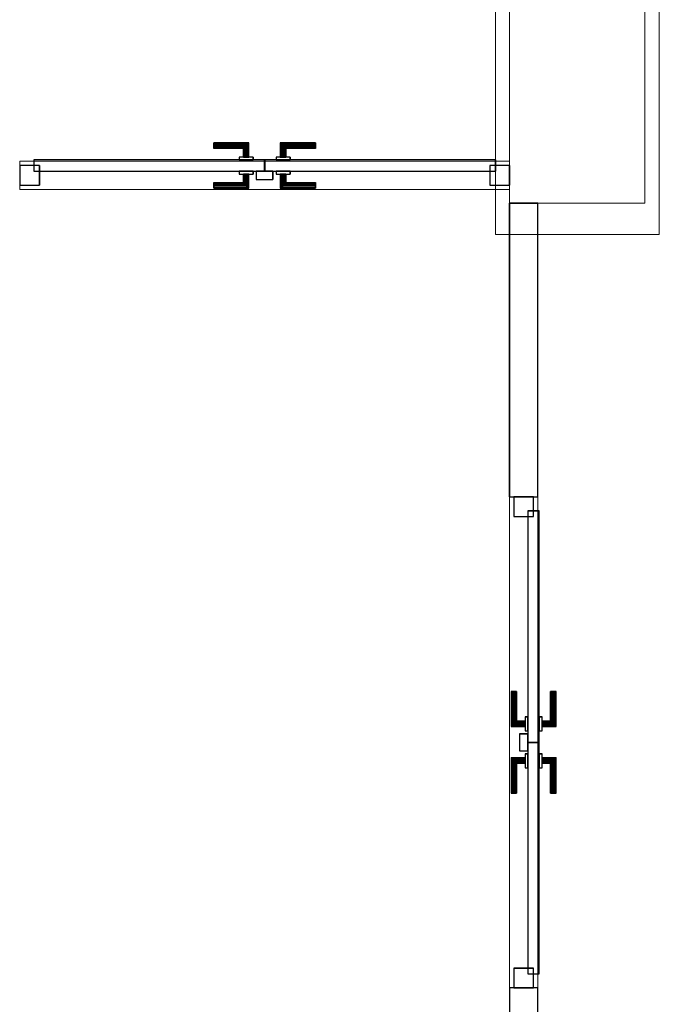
# Model space of a CAD drawing. Header units: metres. Extents: x 391.1 to 427.5, y 12.7 to 29.9.
# Tile 245 of 252: x 414.2 to 416.4, y 20.7 to 24.2. Entities that reach past the tile are written whole.
import ezdxf

# ---------------------------------------------------------------- set-up
doc = ezdxf.new("R2010")
doc.units = ezdxf.units.M
doc.layers.add('01_CARPINTERIA', color=5, linetype='Continuous', lineweight=25, true_color=0x0000ff)
for name, color, linetype, lineweight in [('A-COLS-____-MCUT', 7, 'Continuous', 18), ('A-COLS-____-OTLN', 7, 'Continuous', 18), ('A-DETL-____-MBND', 7, 'Continuous', 18), ('A-GENM-____-OTLN', 7, 'Continuous', 18), ('A-WALL-____-MCUT', 7, 'Continuous', 25), ('A-WALL-____-OTLN', 7, 'Continuous', 25)]:
    doc.layers.add(name, color=color, linetype=linetype, lineweight=lineweight)

# ---------------------------------------------------------------- blocks, each defined once
blk = doc.blocks.new('Family - Pilar PS-2-151081-01_CLI_AIRE_PS1')
at = {"layer": 'A-DETL-____-MBND', "color": 253, "true_color": 0xaaaaaa}
for p, q in [((0, 0.91), (0, 0)), ((0, 0), (0, 0.91)), ((0.5808, 0.91), (0, 0.91)), ((0, 0.91), (0.5808, 0.91)), ((0.5808, 0), (0.5808, 0.91)), ((0.5808, 0.91), (0.5808, 0)), ((0, 0), (0.5808, 0)), ((0.5808, 0), (0, 0))]:
    blk.add_line(p, q, dxfattribs=at)
blk = doc.blocks.new('Family - Evans P-1-153373-01_CLI_AIRE_PS1')
at = {"layer": 'A-WALL-____-MCUT', "color": 253, "true_color": 0xaaaaaa}
for p, q in [((1.04, 0.1), (0, 0.1)), ((0, 0.1), (0, 0)), ((1.04, 0), (1.04, 0.1)), ((2.7797, 0.1), (2.7797, 0)), ((3.82, 0.1), (2.7797, 0.1)), ((3.82, 0), (3.82, 0.1)), ((0, 0), (1.04, 0)), ((2.7797, 0), (3.82, 0))]:
    blk.add_line(p, q, dxfattribs=at)
at = {"layer": 'A-WALL-____-OTLN', "color": 253, "true_color": 0xaaaaaa}
for p, q in [((1.04, 0.1), (0, 0.1)), ((0, 0.1), (0, 0)), ((1.04, 0), (1.04, 0.1)), ((2.7797, 0.1), (2.7797, 0)), ((2.7797, 0.1), (3.82, 0.1)), ((3.82, 0.1), (3.82, 0)), ((0, 0), (1.04, 0)), ((2.7797, 0), (3.82, 0))]:
    blk.add_line(p, q, dxfattribs=at)
at = {"layer": 'A-WALL-____-OTLN', "color": 253, "lineweight": 18, "true_color": 0xaaaaaa}
blk.add_line((0, 0), (3.82, 0), dxfattribs=at)
blk = doc.blocks.new('Family - Vano de puerta PS-1-153375-01_CLI_AIRE_PS1')
at = {"layer": 'A-GENM-____-OTLN', "color": 253, "true_color": 0xaaaaaa}
for p, q in [((415.9964, 22.4605), (415.8964, 22.4605)), ((415.8964, 22.4605), (415.8964, 20.7207)), ((415.8964, 20.7207), (415.8964, 22.4605)), ((415.8964, 22.4605), (415.9964, 22.4605)), ((415.9964, 20.7207), (415.9964, 22.4605)), ((415.9964, 22.4605), (415.9964, 20.7207)), ((415.8964, 20.7207), (415.9964, 20.7207)), ((415.8964, 20.7207), (415.9964, 20.7207))]:
    blk.add_line(p, q, dxfattribs=at)
blk = doc.blocks.new('Family - Pilar PS-1-153379-01_CLI_AIRE_PS1')
at = {"layer": 'A-COLS-____-MCUT', "color": 253, "true_color": 0xaaaaaa}
for p, q in [((0.48, 0.8), (0, 0.8)), ((0, 0.8), (0, 0)), ((0.48, 0), (0.48, 0.8)), ((0, 0), (0.48, 0))]:
    blk.add_line(p, q, dxfattribs=at)
at = {"layer": 'A-COLS-____-OTLN', "color": 253, "true_color": 0xaaaaaa}
for p, q in [((0.48, 0.8), (0, 0.8)), ((0, 0.8), (0, 0)), ((0.48, 0), (0.48, 0.8)), ((0, 0), (0.48, 0))]:
    blk.add_line(p, q, dxfattribs=at)
blk = doc.blocks.new('Family - Evans P-1-153455-01_CLI_AIRE_PS1')
at = {"layer": 'A-WALL-____-OTLN', "color": 253, "lineweight": 18, "true_color": 0xaaaaaa}
blk.add_line((0, 0), (1.7369, 0), dxfattribs=at)
blk = doc.blocks.new('Family - Vano de puerta PS-1-153457-01_CLI_AIRE_PS1')
at = {"layer": 'A-GENM-____-OTLN', "color": 253, "true_color": 0xaaaaaa}
for p, q in [((414.1595, 23.649), (414.1595, 23.549)), ((415.8964, 23.649), (414.1595, 23.649)), ((414.1595, 23.649), (414.1595, 23.549)), ((414.1595, 23.649), (415.8964, 23.649)), ((415.8964, 23.549), (415.8964, 23.649)), ((415.8964, 23.649), (415.8964, 23.549)), ((414.1595, 23.549), (415.8964, 23.549)), ((415.8964, 23.549), (414.1595, 23.549))]:
    blk.add_line(p, q, dxfattribs=at)
blk = doc.blocks.new('Family - LONDR55-XX_ZZ-ARQ-CAA-M3D-Londres55-153525-01_CLI_AIRE_PS1')
at = {"layer": '01_CARPINTERIA', "color": 161, "true_color": 0xaaaaff}
for p, q in [((0.6894, 0.1487), (0.6894, 0.15)), ((0.6894, 0.15), (0.6894, 0.1487)), ((0.8144, 0.15), (0.6894, 0.15)), ((0.6894, 0.145), (0.6894, 0.1487)), ((0.6894, 0.1487), (0.6894, 0.145)), ((0.813, 0.1487), (0.6894, 0.1487)), ((0.813, 0.1487), (0.6894, 0.1487)), ((0.6894, 0.14), (0.6894, 0.145)), ((0.6894, 0.145), (0.6894, 0.14)), ((0.8094, 0.145), (0.6894, 0.145)), ((0.8094, 0.145), (0.6894, 0.145)), ((0.6894, 0.135), (0.6894, 0.14)), ((0.6894, 0.14), (0.6894, 0.135)), ((0.6894, 0.14), (0.8044, 0.14)), ((0.8044, 0.14), (0.6894, 0.14)), ((0.7994, 0.135), (0.8044, 0.14)), ((0.8044, 0.14), (0.7994, 0.135)), ((0.8094, 0.145), (0.8044, 0.14)), ((0.8044, 0.14), (0.8094, 0.145)), ((0.8044, 0.14), (0.8044, 0.1)), ((0.8044, 0.1), (0.8044, 0.14)), ((0.813, 0.1487), (0.8094, 0.145)), ((0.8094, 0.145), (0.813, 0.1487)), ((0.8094, 0.1), (0.8094, 0.145)), ((0.8094, 0.1), (0.8094, 0.145)), ((0.8144, 0.15), (0.813, 0.1487)), ((0.813, 0.1487), (0.8144, 0.15)), ((0.813, 0.1), (0.813, 0.1487)), ((0.813, 0.1), (0.813, 0.1487)), ((0.8144, 0.1), (0.8144, 0.15)), ((0.9267, 0.1487), (0.9254, 0.15)), ((0.9254, 0.15), (0.9254, 0.1)), ((0.9254, 0.15), (0.9267, 0.1487)), ((1.0504, 0.15), (0.9254, 0.15)), ((0.9304, 0.145), (0.9267, 0.1487)), ((0.9267, 0.1487), (0.9267, 0.1)), ((0.9267, 0.1487), (0.9267, 0.1)), ((0.9267, 0.1487), (0.9304, 0.145)), ((1.0504, 0.1487), (0.9267, 0.1487)), ((1.0504, 0.1487), (0.9267, 0.1487)), ((0.9354, 0.14), (0.9304, 0.145)), ((0.9304, 0.145), (0.9304, 0.1)), ((0.9304, 0.145), (0.9304, 0.1)), ((0.9304, 0.145), (0.9354, 0.14)), ((1.0504, 0.145), (0.9304, 0.145)), ((1.0504, 0.145), (0.9304, 0.145)), ((0.9354, 0.1), (0.9354, 0.14)), ((0.9354, 0.14), (0.9354, 0.1)), ((0.9354, 0.14), (0.9404, 0.135)), ((0.9404, 0.135), (0.9354, 0.14)), ((0.9354, 0.14), (1.0504, 0.14)), ((1.0504, 0.14), (0.9354, 0.14)), ((1.0504, 0.1487), (1.0504, 0.15)), ((1.0504, 0.15), (1.0504, 0.1487)), ((1.0504, 0.145), (1.0504, 0.1487)), ((1.0504, 0.1487), (1.0504, 0.145)), ((1.0504, 0.145), (1.0504, 0.14)), ((1.0504, 0.14), (1.0504, 0.145)), ((1.0504, 0.14), (1.0504, 0.135)), ((1.0504, 0.135), (1.0504, 0.14)), ((0.6894, 0.135), (0.6894, 0.1313)), ((0.6894, 0.1313), (0.6894, 0.135)), ((0.7994, 0.135), (0.6894, 0.135)), ((0.7994, 0.135), (0.6894, 0.135)), ((0.6894, 0.1313), (0.6894, 0.13)), ((0.6894, 0.13), (0.6894, 0.1313)), ((0.7957, 0.1313), (0.6894, 0.1313)), ((0.7957, 0.1313), (0.6894, 0.1313)), ((0.7944, 0.13), (0.6894, 0.13)), ((0.7944, 0.13), (0.7957, 0.1313)), ((0.7957, 0.1313), (0.7944, 0.13)), ((0.7944, 0.1), (0.7944, 0.13)), ((0.7957, 0.1313), (0.7994, 0.135)), ((0.7994, 0.135), (0.7957, 0.1313)), ((0.7957, 0.1), (0.7957, 0.1313)), ((0.7957, 0.1), (0.7957, 0.1313)), ((0.7994, 0.1), (0.7994, 0.135)), ((0.7994, 0.1), (0.7994, 0.135)), ((0.9404, 0.135), (0.9404, 0.1)), ((0.9404, 0.135), (0.944, 0.1313)), ((0.944, 0.1313), (0.9404, 0.135)), ((0.9404, 0.135), (0.9404, 0.1)), ((1.0504, 0.135), (0.9404, 0.135)), ((1.0504, 0.135), (0.9404, 0.135)), ((0.944, 0.1313), (0.944, 0.1)), ((0.944, 0.1313), (0.9454, 0.13)), ((0.9454, 0.13), (0.944, 0.1313)), ((0.944, 0.1313), (0.944, 0.1)), ((1.0504, 0.1313), (0.944, 0.1313)), ((1.0504, 0.1313), (0.944, 0.1313)), ((0.9454, 0.13), (0.9454, 0.1)), ((1.0504, 0.13), (0.9454, 0.13)), ((1.0504, 0.135), (1.0504, 0.1313)), ((1.0504, 0.1313), (1.0504, 0.135)), ((1.0504, 0.1313), (1.0504, 0.13)), ((1.0504, 0.13), (1.0504, 0.1313)), ((0.07, 0.07), (0, 0.07)), ((0, 0.07), (0, 0)), ((0.07, 0.07), (0, 0.07)), ((0, 0), (0, 0.07)), ((0.8694, 0.09), (0.05, 0.09)), ((0.05, 0.09), (0.05, 0.05)), ((0.8694, 0.09), (0.05, 0.09)), ((0.05, 0.05), (0.05, 0.09)), ((0.07, 0), (0.07, 0.07)), ((0.07, 0), (0.07, 0.07)), ((0.8294, 0.1), (0.7794, 0.1)), ((0.7794, 0.1), (0.7794, 0.09)), ((0.7794, 0.09), (0.7794, 0.1)), ((0.8294, 0.1), (0.7794, 0.1)), ((0.7794, 0.09), (0.8294, 0.09)), ((0.7794, 0.09), (0.8294, 0.09)), ((0.7957, 0.1), (0.7944, 0.1)), ((0.7944, 0.1), (0.7957, 0.1)), ((0.7994, 0.1), (0.7957, 0.1)), ((0.7957, 0.1), (0.7994, 0.1)), ((0.8044, 0.1), (0.7994, 0.1)), ((0.7994, 0.1), (0.8044, 0.1)), ((0.8094, 0.1), (0.8044, 0.1)), ((0.8044, 0.1), (0.8094, 0.1)), ((0.8094, 0.1), (0.813, 0.1)), ((0.813, 0.1), (0.8094, 0.1)), ((0.813, 0.1), (0.8144, 0.1)), ((0.8144, 0.1), (0.813, 0.1)), ((0.8294, 0.09), (0.8294, 0.1)), ((0.8294, 0.09), (0.8294, 0.1)), ((0.8694, 0.05), (0.8694, 0.09)), ((0.8694, 0.05), (0.8694, 0.09)), ((1.6897, 0.09), (0.8704, 0.09)), ((0.8704, 0.09), (0.8704, 0.05)), ((1.6897, 0.09), (0.8704, 0.09)), ((0.8704, 0.05), (0.8704, 0.09)), ((0.9604, 0.1), (0.9104, 0.1)), ((0.9104, 0.1), (0.9104, 0.09)), ((0.9104, 0.09), (0.9104, 0.1)), ((0.9604, 0.1), (0.9104, 0.1)), ((0.9104, 0.09), (0.9604, 0.09)), ((0.9104, 0.09), (0.9604, 0.09)), ((0.9267, 0.1), (0.9254, 0.1)), ((0.9254, 0.1), (0.9267, 0.1)), ((0.9304, 0.1), (0.9267, 0.1)), ((0.9267, 0.1), (0.9304, 0.1)), ((0.9354, 0.1), (0.9304, 0.1)), ((0.9304, 0.1), (0.9354, 0.1)), ((0.9404, 0.1), (0.9354, 0.1)), ((0.9354, 0.1), (0.9404, 0.1)), ((0.9404, 0.1), (0.944, 0.1)), ((0.944, 0.1), (0.9404, 0.1)), ((0.944, 0.1), (0.9454, 0.1)), ((0.9454, 0.1), (0.944, 0.1)), ((0.9604, 0.09), (0.9604, 0.1)), ((0.9604, 0.09), (0.9604, 0.1)), ((1.7397, 0.07), (1.6697, 0.07)), ((1.6697, 0.07), (1.6697, 0)), ((1.7397, 0.07), (1.6697, 0.07)), ((1.6697, 0), (1.6697, 0.07)), ((1.6897, 0.05), (1.6897, 0.09)), ((1.6897, 0.05), (1.6897, 0.09)), ((1.7397, 0), (1.7397, 0.07)), ((1.7397, 0), (1.7397, 0.07)), ((0.05, 0.05), (0.8694, 0.05)), ((0.05, 0.05), (0.8694, 0.05)), ((0.8294, 0.05), (0.7794, 0.05)), ((0.7794, 0.05), (0.7794, 0.04)), ((0.8294, 0.05), (0.7794, 0.05)), ((0.7794, 0.04), (0.7794, 0.05)), ((0.7794, 0.04), (0.8294, 0.04)), ((0.7794, 0.04), (0.8294, 0.04)), ((0.7957, 0.04), (0.7944, 0.04)), ((0.7944, 0.04), (0.7957, 0.04)), ((0.7944, 0.01), (0.7944, 0.04)), ((0.7994, 0.04), (0.7957, 0.04)), ((0.7957, 0.04), (0.7994, 0.04)), ((0.7957, 0.0087), (0.7957, 0.04)), ((0.7957, 0.0087), (0.7957, 0.04)), ((0.7994, 0.04), (0.8044, 0.04)), ((0.8044, 0.04), (0.7994, 0.04)), ((0.7994, 0.005), (0.7994, 0.04)), ((0.7994, 0.005), (0.7994, 0.04)), ((0.8044, 0.04), (0.8094, 0.04)), ((0.8094, 0.04), (0.8044, 0.04)), ((0.8044, 0.04), (0.8044, 0)), ((0.8044, 0), (0.8044, 0.04)), ((0.8094, 0.04), (0.813, 0.04)), ((0.813, 0.04), (0.8094, 0.04)), ((0.8094, -0.005), (0.8094, 0.04)), ((0.8094, -0.005), (0.8094, 0.04)), ((0.813, 0.04), (0.8144, 0.04)), ((0.8144, 0.04), (0.813, 0.04)), ((0.813, -0.0087), (0.813, 0.04)), ((0.813, -0.0087), (0.813, 0.04)), ((0.8144, -0.01), (0.8144, 0.04)), ((0.8294, 0.04), (0.8294, 0.05)), ((0.8294, 0.04), (0.8294, 0.05)), ((0.9004, 0.05), (0.8404, 0.05)), ((0.8404, 0.05), (0.8404, 0.02)), ((0.9004, 0.05), (0.8404, 0.05)), ((0.8404, 0.02), (0.8404, 0.05)), ((0.8704, 0.05), (1.6897, 0.05)), ((0.8704, 0.05), (1.6897, 0.05)), ((0.9004, 0.02), (0.9004, 0.05)), ((0.9004, 0.02), (0.9004, 0.05)), ((0.9604, 0.05), (0.9104, 0.05)), ((0.9104, 0.05), (0.9104, 0.04)), ((0.9604, 0.05), (0.9104, 0.05)), ((0.9104, 0.04), (0.9104, 0.05)), ((0.9104, 0.04), (0.9604, 0.04)), ((0.9104, 0.04), (0.9604, 0.04)), ((0.9267, 0.04), (0.9254, 0.04)), ((0.9254, 0.04), (0.9267, 0.04)), ((0.9254, 0.04), (0.9254, -0.01)), ((0.9304, 0.04), (0.9267, 0.04)), ((0.9267, 0.04), (0.9304, 0.04)), ((0.9267, 0.04), (0.9267, -0.0087)), ((0.9267, 0.04), (0.9267, -0.0087)), ((0.9304, 0.04), (0.9354, 0.04)), ((0.9354, 0.04), (0.9304, 0.04)), ((0.9304, 0.04), (0.9304, -0.005)), ((0.9304, 0.04), (0.9304, -0.005)), ((0.9354, 0.04), (0.9404, 0.04)), ((0.9404, 0.04), (0.9354, 0.04)), ((0.9354, 0), (0.9354, 0.04)), ((0.9354, 0.04), (0.9354, 0)), ((0.9404, 0.04), (0.944, 0.04)), ((0.944, 0.04), (0.9404, 0.04)), ((0.9404, 0.04), (0.9404, 0.005)), ((0.9404, 0.04), (0.9404, 0.005)), ((0.944, 0.04), (0.9454, 0.04)), ((0.9454, 0.04), (0.944, 0.04)), ((0.944, 0.04), (0.944, 0.0087)), ((0.944, 0.04), (0.944, 0.0087)), ((0.9454, 0.04), (0.9454, 0.01)), ((0.9604, 0.04), (0.9604, 0.05)), ((0.9604, 0.04), (0.9604, 0.05)), ((0, 0), (0.07, 0)), ((0, 0), (0.07, 0)), ((0.6894, 0.0087), (0.6894, 0.01)), ((0.6894, 0.01), (0.6894, 0.0087)), ((0.6894, 0.01), (0.7944, 0.01)), ((0.6894, 0.005), (0.6894, 0.0087)), ((0.6894, 0.0087), (0.6894, 0.005)), ((0.6894, 0.0087), (0.7957, 0.0087)), ((0.6894, 0.0087), (0.7957, 0.0087)), ((0.6894, 0), (0.6894, 0.005)), ((0.6894, 0.005), (0.6894, 0)), ((0.6894, 0.005), (0.7994, 0.005)), ((0.6894, 0.005), (0.7994, 0.005)), ((0.6894, -0.005), (0.6894, 0)), ((0.6894, 0), (0.6894, -0.005)), ((0.8044, 0), (0.6894, 0)), ((0.6894, 0), (0.8044, 0)), ((0.7957, 0.0087), (0.7944, 0.01)), ((0.7944, 0.01), (0.7957, 0.0087)), ((0.7994, 0.005), (0.7957, 0.0087)), ((0.7957, 0.0087), (0.7994, 0.005)), ((0.8044, 0), (0.7994, 0.005)), ((0.7994, 0.005), (0.8044, 0)), ((0.8044, 0), (0.8094, -0.005)), ((0.8094, -0.005), (0.8044, 0)), ((0.8404, 0.02), (0.9004, 0.02)), ((0.8404, 0.02), (0.9004, 0.02)), ((0.9304, -0.005), (0.9354, 0)), ((0.9404, 0.005), (0.9354, 0)), ((0.9354, 0), (0.9404, 0.005)), ((1.0504, 0), (0.9354, 0)), ((0.9354, 0), (1.0504, 0)), ((0.944, 0.0087), (0.9404, 0.005)), ((0.9404, 0.005), (0.944, 0.0087)), ((0.9404, 0.005), (1.0504, 0.005)), ((0.9404, 0.005), (1.0504, 0.005)), ((0.9454, 0.01), (0.944, 0.0087)), ((0.944, 0.0087), (0.9454, 0.01)), ((0.944, 0.0087), (1.0504, 0.0087)), ((0.944, 0.0087), (1.0504, 0.0087)), ((0.9454, 0.01), (1.0504, 0.01)), ((1.0504, 0.0087), (1.0504, 0.01)), ((1.0504, 0.01), (1.0504, 0.0087)), ((1.0504, 0.005), (1.0504, 0.0087)), ((1.0504, 0.0087), (1.0504, 0.005)), ((1.0504, 0.005), (1.0504, 0)), ((1.0504, 0), (1.0504, 0.005)), ((1.0504, 0), (1.0504, -0.005)), ((1.0504, -0.005), (1.0504, 0)), ((1.6697, 0), (1.7397, 0)), ((1.6697, 0), (1.7397, 0)), ((0.6894, -0.005), (0.6894, -0.0087)), ((0.6894, -0.0087), (0.6894, -0.005)), ((0.6894, -0.005), (0.8094, -0.005)), ((0.6894, -0.005), (0.8094, -0.005)), ((0.6894, -0.0087), (0.6894, -0.01)), ((0.6894, -0.01), (0.6894, -0.0087)), ((0.6894, -0.0087), (0.813, -0.0087)), ((0.6894, -0.0087), (0.813, -0.0087)), ((0.6894, -0.01), (0.8144, -0.01)), ((0.8094, -0.005), (0.813, -0.0087)), ((0.813, -0.0087), (0.8094, -0.005)), ((0.813, -0.0087), (0.8144, -0.01)), ((0.8144, -0.01), (0.813, -0.0087)), ((0.9254, -0.01), (0.9267, -0.0087)), ((0.9267, -0.0087), (0.9254, -0.01)), ((0.9254, -0.01), (1.0504, -0.01)), ((0.9267, -0.0087), (0.9304, -0.005)), ((0.9304, -0.005), (0.9267, -0.0087)), ((0.9267, -0.0087), (1.0504, -0.0087)), ((0.9267, -0.0087), (1.0504, -0.0087)), ((0.9354, 0), (0.9304, -0.005)), ((0.9304, -0.005), (1.0504, -0.005)), ((0.9304, -0.005), (1.0504, -0.005)), ((1.0504, -0.005), (1.0504, -0.0087)), ((1.0504, -0.0087), (1.0504, -0.005)), ((1.0504, -0.0087), (1.0504, -0.01)), ((1.0504, -0.01), (1.0504, -0.0087))]:
    blk.add_line(p, q, dxfattribs=at)
blk = doc.blocks.new('Family - Porta PS-1-153526-01_CLI_AIRE_PS1')
blk.add_blockref('Family - LONDR55-XX_ZZ-ARQ-CAA-M3D-Londres55-153525-01_CLI_AIRE_PS1', (0, 0))
blk = doc.blocks.new('Family - LONDR55-XX_ZZ-ARQ-CAA-M3D-Londres55-153548-01_CLI_AIRE_PS1')
at = {"layer": '01_CARPINTERIA', "color": 161, "true_color": 0xaaaaff}
for p, q in [((0.688, 0.1487), (0.688, 0.15)), ((0.688, 0.15), (0.688, 0.1487)), ((0.813, 0.15), (0.688, 0.15)), ((0.688, 0.145), (0.688, 0.1487)), ((0.688, 0.1487), (0.688, 0.145)), ((0.8116, 0.1487), (0.688, 0.1487)), ((0.8116, 0.1487), (0.688, 0.1487)), ((0.688, 0.14), (0.688, 0.145)), ((0.688, 0.145), (0.688, 0.14)), ((0.808, 0.145), (0.688, 0.145)), ((0.808, 0.145), (0.688, 0.145)), ((0.688, 0.135), (0.688, 0.14)), ((0.688, 0.14), (0.688, 0.135)), ((0.688, 0.14), (0.803, 0.14)), ((0.803, 0.14), (0.688, 0.14)), ((0.798, 0.135), (0.803, 0.14)), ((0.803, 0.14), (0.798, 0.135)), ((0.808, 0.145), (0.803, 0.14)), ((0.803, 0.14), (0.808, 0.145)), ((0.803, 0.14), (0.803, 0.1)), ((0.803, 0.1), (0.803, 0.14)), ((0.8116, 0.1487), (0.808, 0.145)), ((0.808, 0.145), (0.8116, 0.1487)), ((0.808, 0.1), (0.808, 0.145)), ((0.808, 0.1), (0.808, 0.145)), ((0.813, 0.15), (0.8116, 0.1487)), ((0.8116, 0.1487), (0.813, 0.15)), ((0.8116, 0.1), (0.8116, 0.1487)), ((0.8116, 0.1), (0.8116, 0.1487)), ((0.813, 0.1), (0.813, 0.15)), ((0.9253, 0.1487), (0.924, 0.15)), ((0.924, 0.15), (0.924, 0.1)), ((0.924, 0.15), (0.9253, 0.1487)), ((1.049, 0.15), (0.924, 0.15)), ((0.929, 0.145), (0.9253, 0.1487)), ((0.9253, 0.1487), (0.9253, 0.1)), ((0.9253, 0.1487), (0.9253, 0.1)), ((0.9253, 0.1487), (0.929, 0.145)), ((1.049, 0.1487), (0.9253, 0.1487)), ((1.049, 0.1487), (0.9253, 0.1487)), ((0.934, 0.14), (0.929, 0.145)), ((0.929, 0.145), (0.929, 0.1)), ((0.929, 0.145), (0.929, 0.1)), ((0.929, 0.145), (0.934, 0.14)), ((1.049, 0.145), (0.929, 0.145)), ((1.049, 0.145), (0.929, 0.145)), ((0.934, 0.1), (0.934, 0.14)), ((0.934, 0.14), (0.934, 0.1)), ((0.934, 0.14), (0.939, 0.135)), ((0.939, 0.135), (0.934, 0.14)), ((0.934, 0.14), (1.049, 0.14)), ((1.049, 0.14), (0.934, 0.14)), ((1.049, 0.1487), (1.049, 0.15)), ((1.049, 0.15), (1.049, 0.1487)), ((1.049, 0.145), (1.049, 0.1487)), ((1.049, 0.1487), (1.049, 0.145)), ((1.049, 0.145), (1.049, 0.14)), ((1.049, 0.14), (1.049, 0.145)), ((1.049, 0.14), (1.049, 0.135)), ((1.049, 0.135), (1.049, 0.14)), ((0.688, 0.135), (0.688, 0.1313)), ((0.688, 0.1313), (0.688, 0.135)), ((0.798, 0.135), (0.688, 0.135)), ((0.798, 0.135), (0.688, 0.135)), ((0.688, 0.1313), (0.688, 0.13)), ((0.688, 0.13), (0.688, 0.1313)), ((0.7943, 0.1313), (0.688, 0.1313)), ((0.7943, 0.1313), (0.688, 0.1313)), ((0.793, 0.13), (0.688, 0.13)), ((0.793, 0.13), (0.7943, 0.1313)), ((0.7943, 0.1313), (0.793, 0.13)), ((0.793, 0.1), (0.793, 0.13)), ((0.7943, 0.1313), (0.798, 0.135)), ((0.798, 0.135), (0.7943, 0.1313)), ((0.7943, 0.1), (0.7943, 0.1313)), ((0.7943, 0.1), (0.7943, 0.1313)), ((0.798, 0.1), (0.798, 0.135)), ((0.798, 0.1), (0.798, 0.135)), ((0.939, 0.135), (0.939, 0.1)), ((0.939, 0.135), (0.9426, 0.1313)), ((0.9426, 0.1313), (0.939, 0.135)), ((0.939, 0.135), (0.939, 0.1)), ((1.049, 0.135), (0.939, 0.135)), ((1.049, 0.135), (0.939, 0.135)), ((0.9426, 0.1313), (0.9426, 0.1)), ((0.9426, 0.1313), (0.944, 0.13)), ((0.944, 0.13), (0.9426, 0.1313)), ((0.9426, 0.1313), (0.9426, 0.1)), ((1.049, 0.1313), (0.9426, 0.1313)), ((1.049, 0.1313), (0.9426, 0.1313)), ((0.944, 0.13), (0.944, 0.1)), ((1.049, 0.13), (0.944, 0.13)), ((1.049, 0.135), (1.049, 0.1313)), ((1.049, 0.1313), (1.049, 0.135)), ((1.049, 0.1313), (1.049, 0.13)), ((1.049, 0.13), (1.049, 0.1313)), ((0.07, 0.07), (0, 0.07)), ((0, 0.07), (0, 0)), ((0.07, 0.07), (0, 0.07)), ((0, 0.07), (0, 0)), ((0.868, 0.09), (0.05, 0.09)), ((0.05, 0.09), (0.05, 0.05)), ((0.868, 0.09), (0.05, 0.09)), ((0.05, 0.09), (0.05, 0.05)), ((0.07, 0), (0.07, 0.07)), ((0.07, 0.07), (0.07, 0)), ((0.828, 0.1), (0.778, 0.1)), ((0.778, 0.1), (0.778, 0.09)), ((0.778, 0.1), (0.778, 0.09)), ((0.828, 0.1), (0.778, 0.1)), ((0.778, 0.09), (0.828, 0.09)), ((0.778, 0.09), (0.828, 0.09)), ((0.7943, 0.1), (0.793, 0.1)), ((0.793, 0.1), (0.7943, 0.1)), ((0.798, 0.1), (0.7943, 0.1)), ((0.7943, 0.1), (0.798, 0.1)), ((0.803, 0.1), (0.798, 0.1)), ((0.798, 0.1), (0.803, 0.1)), ((0.808, 0.1), (0.803, 0.1)), ((0.803, 0.1), (0.808, 0.1)), ((0.808, 0.1), (0.8116, 0.1)), ((0.8116, 0.1), (0.808, 0.1)), ((0.8116, 0.1), (0.813, 0.1)), ((0.813, 0.1), (0.8116, 0.1)), ((0.828, 0.09), (0.828, 0.1)), ((0.828, 0.1), (0.828, 0.09)), ((0.868, 0.05), (0.868, 0.09)), ((0.868, 0.09), (0.868, 0.05)), ((1.6869, 0.09), (0.869, 0.09)), ((0.869, 0.09), (0.869, 0.05)), ((1.6869, 0.09), (0.869, 0.09)), ((0.869, 0.09), (0.869, 0.05)), ((0.959, 0.1), (0.909, 0.1)), ((0.909, 0.1), (0.909, 0.09)), ((0.909, 0.1), (0.909, 0.09)), ((0.959, 0.1), (0.909, 0.1)), ((0.909, 0.09), (0.959, 0.09)), ((0.909, 0.09), (0.959, 0.09)), ((0.9253, 0.1), (0.924, 0.1)), ((0.924, 0.1), (0.9253, 0.1)), ((0.929, 0.1), (0.9253, 0.1)), ((0.9253, 0.1), (0.929, 0.1)), ((0.934, 0.1), (0.929, 0.1)), ((0.929, 0.1), (0.934, 0.1)), ((0.939, 0.1), (0.934, 0.1)), ((0.934, 0.1), (0.939, 0.1)), ((0.939, 0.1), (0.9426, 0.1)), ((0.9426, 0.1), (0.939, 0.1)), ((0.9426, 0.1), (0.944, 0.1)), ((0.944, 0.1), (0.9426, 0.1)), ((0.959, 0.09), (0.959, 0.1)), ((0.959, 0.1), (0.959, 0.09)), ((1.7369, 0.07), (1.6669, 0.07)), ((1.6669, 0.07), (1.6669, 0)), ((1.7369, 0.07), (1.6669, 0.07)), ((1.6669, 0.07), (1.6669, 0)), ((1.6869, 0.05), (1.6869, 0.09)), ((1.6869, 0.09), (1.6869, 0.05)), ((1.7369, 0), (1.7369, 0.07)), ((1.7369, 0.07), (1.7369, 0)), ((0.05, 0.05), (0.868, 0.05)), ((0.05, 0.05), (0.868, 0.05)), ((0.828, 0.05), (0.778, 0.05)), ((0.778, 0.05), (0.778, 0.04)), ((0.828, 0.05), (0.778, 0.05)), ((0.778, 0.05), (0.778, 0.04)), ((0.778, 0.04), (0.828, 0.04)), ((0.778, 0.04), (0.828, 0.04)), ((0.7943, 0.04), (0.793, 0.04)), ((0.793, 0.04), (0.7943, 0.04)), ((0.793, 0.01), (0.793, 0.04)), ((0.798, 0.04), (0.7943, 0.04)), ((0.7943, 0.04), (0.798, 0.04)), ((0.7943, 0.0087), (0.7943, 0.04)), ((0.7943, 0.0087), (0.7943, 0.04)), ((0.798, 0.04), (0.803, 0.04)), ((0.803, 0.04), (0.798, 0.04)), ((0.798, 0.005), (0.798, 0.04)), ((0.798, 0.005), (0.798, 0.04)), ((0.803, 0.04), (0.808, 0.04)), ((0.808, 0.04), (0.803, 0.04)), ((0.803, 0.04), (0.803, 0)), ((0.803, 0), (0.803, 0.04)), ((0.808, 0.04), (0.8116, 0.04)), ((0.8116, 0.04), (0.808, 0.04)), ((0.808, -0.005), (0.808, 0.04)), ((0.808, -0.005), (0.808, 0.04)), ((0.8116, 0.04), (0.813, 0.04)), ((0.813, 0.04), (0.8116, 0.04)), ((0.8116, -0.0087), (0.8116, 0.04)), ((0.8116, -0.0087), (0.8116, 0.04)), ((0.813, -0.01), (0.813, 0.04)), ((0.828, 0.04), (0.828, 0.05)), ((0.828, 0.05), (0.828, 0.04)), ((0.898, 0.05), (0.838, 0.05)), ((0.838, 0.05), (0.838, 0.02)), ((0.898, 0.05), (0.838, 0.05)), ((0.838, 0.05), (0.838, 0.02)), ((0.869, 0.05), (1.6869, 0.05)), ((0.869, 0.05), (1.6869, 0.05)), ((0.898, 0.02), (0.898, 0.05)), ((0.898, 0.05), (0.898, 0.02)), ((0.959, 0.05), (0.909, 0.05)), ((0.909, 0.05), (0.909, 0.04)), ((0.959, 0.05), (0.909, 0.05)), ((0.909, 0.05), (0.909, 0.04)), ((0.909, 0.04), (0.959, 0.04)), ((0.909, 0.04), (0.959, 0.04)), ((0.9253, 0.04), (0.924, 0.04)), ((0.924, 0.04), (0.9253, 0.04)), ((0.924, 0.04), (0.924, -0.01)), ((0.929, 0.04), (0.9253, 0.04)), ((0.9253, 0.04), (0.929, 0.04)), ((0.9253, 0.04), (0.9253, -0.0087)), ((0.9253, 0.04), (0.9253, -0.0087)), ((0.929, 0.04), (0.934, 0.04)), ((0.934, 0.04), (0.929, 0.04)), ((0.929, 0.04), (0.929, -0.005)), ((0.929, 0.04), (0.929, -0.005)), ((0.934, 0.04), (0.939, 0.04)), ((0.939, 0.04), (0.934, 0.04)), ((0.934, 0), (0.934, 0.04)), ((0.934, 0.04), (0.934, 0)), ((0.939, 0.04), (0.9426, 0.04)), ((0.9426, 0.04), (0.939, 0.04)), ((0.939, 0.04), (0.939, 0.005)), ((0.939, 0.04), (0.939, 0.005)), ((0.9426, 0.04), (0.944, 0.04)), ((0.944, 0.04), (0.9426, 0.04)), ((0.9426, 0.04), (0.9426, 0.0087)), ((0.9426, 0.04), (0.9426, 0.0087)), ((0.944, 0.04), (0.944, 0.01)), ((0.959, 0.04), (0.959, 0.05)), ((0.959, 0.05), (0.959, 0.04)), ((0, 0), (0.07, 0)), ((0, 0), (0.07, 0)), ((0.688, 0.0087), (0.688, 0.01)), ((0.688, 0.01), (0.688, 0.0087)), ((0.688, 0.01), (0.793, 0.01)), ((0.688, 0.005), (0.688, 0.0087)), ((0.688, 0.0087), (0.688, 0.005)), ((0.688, 0.0087), (0.7943, 0.0087)), ((0.688, 0.0087), (0.7943, 0.0087)), ((0.688, 0), (0.688, 0.005)), ((0.688, 0.005), (0.688, 0)), ((0.688, 0.005), (0.798, 0.005)), ((0.688, 0.005), (0.798, 0.005)), ((0.688, -0.005), (0.688, 0)), ((0.803, 0), (0.688, 0)), ((0.688, 0), (0.803, 0)), ((0.7943, 0.0087), (0.793, 0.01)), ((0.793, 0.01), (0.7943, 0.0087)), ((0.798, 0.005), (0.7943, 0.0087)), ((0.7943, 0.0087), (0.798, 0.005)), ((0.803, 0), (0.798, 0.005)), ((0.798, 0.005), (0.803, 0)), ((0.838, 0.02), (0.898, 0.02)), ((0.838, 0.02), (0.898, 0.02)), ((0.934, 0), (0.929, -0.005)), ((0.939, 0.005), (0.934, 0)), ((0.934, 0), (0.939, 0.005)), ((1.049, 0), (0.934, 0)), ((0.934, 0), (1.049, 0)), ((0.9426, 0.0087), (0.939, 0.005)), ((0.939, 0.005), (0.9426, 0.0087)), ((0.939, 0.005), (1.049, 0.005)), ((0.939, 0.005), (1.049, 0.005)), ((0.944, 0.01), (0.9426, 0.0087)), ((0.9426, 0.0087), (0.944, 0.01)), ((0.9426, 0.0087), (1.049, 0.0087)), ((0.9426, 0.0087), (1.049, 0.0087)), ((0.944, 0.01), (1.049, 0.01)), ((1.049, 0.0087), (1.049, 0.01)), ((1.049, 0.01), (1.049, 0.0087)), ((1.049, 0.005), (1.049, 0.0087)), ((1.049, 0.0087), (1.049, 0.005)), ((1.049, 0.005), (1.049, 0)), ((1.049, 0), (1.049, 0.005)), ((1.049, 0), (1.049, -0.005)), ((1.049, -0.005), (1.049, 0)), ((1.6669, 0), (1.7369, 0)), ((1.6669, 0), (1.7369, 0)), ((0.688, 0), (0.688, -0.005)), ((0.688, -0.005), (0.688, -0.0087)), ((0.688, -0.0087), (0.688, -0.005)), ((0.688, -0.005), (0.808, -0.005)), ((0.688, -0.005), (0.808, -0.005)), ((0.688, -0.0087), (0.688, -0.01)), ((0.688, -0.01), (0.688, -0.0087)), ((0.688, -0.0087), (0.8116, -0.0087)), ((0.688, -0.0087), (0.8116, -0.0087)), ((0.688, -0.01), (0.813, -0.01)), ((0.803, 0), (0.808, -0.005)), ((0.808, -0.005), (0.803, 0)), ((0.808, -0.005), (0.8116, -0.0087)), ((0.8116, -0.0087), (0.808, -0.005)), ((0.8116, -0.0087), (0.813, -0.01)), ((0.813, -0.01), (0.8116, -0.0087)), ((0.924, -0.01), (0.9253, -0.0087)), ((0.9253, -0.0087), (0.924, -0.01)), ((0.924, -0.01), (1.049, -0.01)), ((0.9253, -0.0087), (0.929, -0.005)), ((0.929, -0.005), (0.9253, -0.0087)), ((0.9253, -0.0087), (1.049, -0.0087)), ((0.9253, -0.0087), (1.049, -0.0087)), ((0.929, -0.005), (0.934, 0)), ((0.929, -0.005), (1.049, -0.005)), ((0.929, -0.005), (1.049, -0.005)), ((1.049, -0.005), (1.049, -0.0087)), ((1.049, -0.0087), (1.049, -0.005)), ((1.049, -0.0087), (1.049, -0.01)), ((1.049, -0.01), (1.049, -0.0087))]:
    blk.add_line(p, q, dxfattribs=at)
blk = doc.blocks.new('Family - Porta PS-1-153549-01_CLI_AIRE_PS1')
blk.add_blockref('Family - LONDR55-XX_ZZ-ARQ-CAA-M3D-Londres55-153548-01_CLI_AIRE_PS1', (0, 0))
blk = doc.blocks.new('LONDR55-XX_ZZ-ARQ-CAA-M3D-Londres55_ifc-1-01_CLI_AIRE_PS1')
at = {"layer": '01_CARPINTERIA', "color": 253, "lineweight": 18, "true_color": 0xaaaaaa}
blk.add_blockref('Family - Porta PS-1-153549-01_CLI_AIRE_PS1', (414.1595, 23.564), dxfattribs=at)
at = {"layer": '01_CARPINTERIA', "color": 253, "lineweight": 18, "true_color": 0xaaaaaa, "rotation": 270}
blk.add_blockref('Family - Porta PS-1-153526-01_CLI_AIRE_PS1', (415.9114, 22.4605), dxfattribs=at)
at = {"layer": 'A-COLS-____-OTLN', "color": 253, "lineweight": 18, "true_color": 0xaaaaaa}
for name, p in [('Family - Pilar PS-2-151081-01_CLI_AIRE_PS1', (415.8464, 23.3897)), ('Family - Pilar PS-1-153379-01_CLI_AIRE_PS1', (415.8964, 23.5007))]:
    blk.add_blockref(name, p, dxfattribs=at)
at = {"layer": 'A-GENM-____-OTLN', "color": 253, "lineweight": 18, "true_color": 0xaaaaaa}
for name in ['Family - Vano de puerta PS-1-153457-01_CLI_AIRE_PS1', 'Family - Vano de puerta PS-1-153375-01_CLI_AIRE_PS1']:
    blk.add_blockref(name, (0, 0), dxfattribs=at)
at = {"layer": 'A-WALL-____-OTLN', "color": 253, "lineweight": 18, "true_color": 0xaaaaaa}
for name, p, rotation in [('Family - Evans P-1-153455-01_CLI_AIRE_PS1', (415.8964, 23.649), 180), ('Family - Evans P-1-153373-01_CLI_AIRE_PS1', (415.9964, 19.6807), 90)]:
    blk.add_blockref(name, p, dxfattribs=dict(at, rotation=rotation))

msp = doc.modelspace()

# ---------------------------------------------------------------- block references
at = {"lineweight": 5}
msp.add_blockref('LONDR55-XX_ZZ-ARQ-CAA-M3D-Londres55_ifc-1-01_CLI_AIRE_PS1', (0, 0), dxfattribs=at)

doc.saveas('drawing.dxf')
